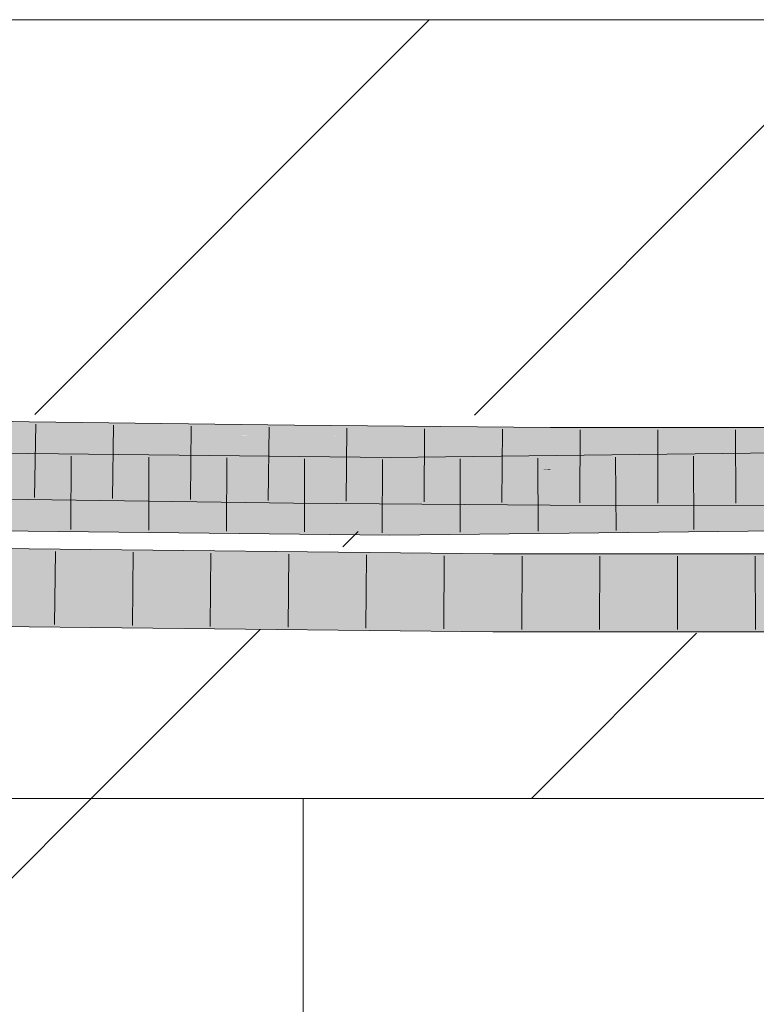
# Model space of a CAD drawing. Extents: x -620 to 300, y 62 to 1107.
# Tile 200 of 256: x 215.5 to 217.87, y 723.04 to 726.2. Entities that reach past the tile are written whole.
import ezdxf
from ezdxf.lldxf.tags import DXFTag

# ---------------------------------------------------------------- set-up
doc = ezdxf.new("R2010")
doc.units = 0
doc.layers.get('0').update_dxf_attribs({"lineweight": 35})
doc.layers.add('E_Detail_Linie_Text_Bem', color=7, linetype='Continuous', lineweight=13)
for name, color, linetype, lineweight, true_color in [('E_Detail_Wandschraffur', 7, 'Continuous', 5, 0xc0c0c0), ('E_Leerrohr 25-A06G9G0X8I', 7, 'Continuous', 9, 0xff8000), ('E_Leerrohr 25-Shading', 7, 'Continuous', 9, 0xff8000)]:
    doc.layers.add(name, color=color, linetype=linetype, lineweight=lineweight, true_color=true_color)
tags = doc.linetypes.add('fein_strichliert', pattern=[4, 1, -2, 1]).pattern_tags.tags
tags[8:9] = [DXFTag(74, 4), DXFTag(75, 0), DXFTag(340, '0'), DXFTag(46, 0.0), DXFTag(50, 0.0), DXFTag(44, 0.0), DXFTag(45, 0.0)]
tags[6:7] = [DXFTag(74, 4), DXFTag(75, 0), DXFTag(340, '0'), DXFTag(46, 0.0), DXFTag(50, 0.0), DXFTag(44, 0.0), DXFTag(45, 0.0)]
tags[4:5] = [DXFTag(74, 4), DXFTag(75, 0), DXFTag(340, '0'), DXFTag(46, 0.0), DXFTag(50, 0.0), DXFTag(44, 0.0), DXFTag(45, 0.0)]

# ---------------------------------------------------------------- blocks, each defined once
blk = doc.blocks.new('Shading-A06G9FMP8I', base_point=(188.1987, 722.6844))
at = {"layer": 'E_Leerrohr 25-Shading', "color": 43, "true_color": 0xd7ab7f}
for points in [[(215.5309, 724.8964), (215.0792, 724.9161), (214.7406, 724.8857), (214.7316, 724.8859)], [(215.5311, 724.9095), (215.0867, 724.9167), (215.5309, 724.8964), (215.0792, 724.9161)], [(215.9733, 724.9036), (215.5311, 724.9095), (215.5309, 724.8964)], [(214.7406, 724.8857), (215.5306, 724.8729), (215.5309, 724.8964)], [(215.5306, 724.8729), (215.9733, 724.9036), (215.5309, 724.8964)], [(216.3261, 724.8701), (215.9733, 724.9036), (216.1774, 724.8643), (215.5306, 724.8729)], [(216.3833, 724.8982), (215.9733, 724.9036), (216.3831, 724.8723), (216.3261, 724.8701)], [(216.383, 724.8646), (217.2058, 724.8699), (216.9076, 724.8939), (217.2059, 724.8915)], [(216.383, 724.8646), (216.9076, 724.8939), (216.3831, 724.8723)], [(216.9076, 724.8939), (216.3833, 724.8982), (216.3831, 724.8723)], [(218.0177, 724.8798), (218.0176, 724.8906), (217.2058, 724.8699), (217.2059, 724.8915)], [(218.0177, 724.8798), (217.2058, 724.8699), (218.0177, 724.8585), (217.2058, 724.8636)], [(216.383, 724.8646), (216.3261, 724.8701), (216.181, 724.8643), (216.1774, 724.8643)], [(216.2771, 724.8644), (216.181, 724.8643), (216.3829, 724.8628), (216.3829, 724.8616)], [(216.383, 724.8646), (216.2771, 724.8644), (216.3829, 724.8628)], [(216.3261, 724.8701), (216.383, 724.8646), (216.3831, 724.8723)], [(217.2057, 724.8549), (216.8999, 724.8608), (216.3829, 724.8628), (216.383, 724.8646)], [(217.2057, 724.8549), (216.3829, 724.8628), (216.3829, 724.8616)], [(216.5267, 724.8655), (216.383, 724.8646), (216.8999, 724.8608)], [(216.643, 724.8663), (216.5267, 724.8655), (217.2058, 724.8585), (216.8999, 724.8608)], [(216.6704, 724.8665), (216.643, 724.8663), (217.2058, 724.8594), (217.2058, 724.8585)], [(216.9095, 724.868), (216.6704, 724.8665), (217.2058, 724.8636), (217.2058, 724.8594)], [(217.2058, 724.8585), (216.8999, 724.8608), (217.2058, 724.8569)], [(216.8999, 724.8608), (217.2057, 724.8549), (217.2058, 724.8569)], [(217.2058, 724.8636), (217.2058, 724.8699), (216.9095, 724.868)], [(217.2058, 724.8569), (217.2057, 724.8549), (217.8104, 724.8542)], [(218.0177, 724.8585), (217.2058, 724.8636), (218.0177, 724.8555), (217.2058, 724.8594)], [(217.2058, 724.8594), (217.2058, 724.8585), (218.0177, 724.8555), (218.0177, 724.8541)], [(218.0177, 724.8541), (217.2058, 724.8585), (217.8104, 724.8542), (217.2058, 724.8569)], [(218.0177, 724.8541), (217.8104, 724.8542), (218.0177, 724.854)], [(216.6903, 724.7587), (219.1758, 724.7867), (217.9349, 724.8093), (219.1751, 724.8233)], [(217.9349, 724.8093), (216.6903, 724.7953), (216.6903, 724.7809)], [(216.6903, 724.7587), (217.9349, 724.8093), (216.6903, 724.7809)], [(214.479, 724.7906), (214.2156, 724.7858), (215.6472, 724.7931), (215.5979, 724.7911)], [(215.5979, 724.7911), (214.2156, 724.7858), (215.1956, 724.7751)], [(215.1098, 724.802), (214.479, 724.7906), (215.7982, 724.7991), (215.6472, 724.7931)], [(215.4743, 724.8087), (215.1098, 724.802), (215.9159, 724.8038), (215.7982, 724.7991)], [(216.6903, 724.7953), (215.5979, 724.7911), (215.198, 724.775), (215.1956, 724.7751)], [(216.6903, 724.7953), (215.198, 724.775), (216.6903, 724.7809)], [(215.198, 724.775), (216.6903, 724.7587), (216.6903, 724.7809)], [(215.5979, 724.7911), (216.6903, 724.7953), (215.6472, 724.7931)], [(215.6472, 724.7931), (216.6903, 724.7953), (215.7982, 724.7991)], [(215.7982, 724.7991), (216.6903, 724.7953), (215.9159, 724.8038)], [(214.627, 724.7108), (214.6368, 724.7078), (215.528, 724.6961), (215.5276, 724.6736)], [(214.6368, 724.7078), (214.7567, 724.6721), (215.5276, 724.6736), (215.5274, 724.6595)], [(216.1876, 724.6508), (215.528, 724.6961), (215.5276, 724.6736)], [(216.1876, 724.6508), (216.3807, 724.6482), (215.528, 724.6961), (216.381, 724.6848)], [(217.2048, 724.6415), (217.2049, 724.6782), (216.3807, 724.6482), (216.381, 724.6848)], [(215.5274, 724.6595), (216.1876, 724.6508), (215.5276, 724.6736)], [(217.2048, 724.6415), (217.9222, 724.6407), (217.2049, 724.6782), (217.9223, 724.6774)], [(216.6902, 724.5819), (213.8918, 724.6125), (216.6902, 724.5657), (214.1001, 724.6075)], [(216.6902, 724.5453), (214.1001, 724.6075), (213.9965, 724.6002), (213.9078, 724.6107)], [(216.6902, 724.5453), (213.9965, 724.6002), (215.2049, 724.5616)], [(214.1001, 724.6075), (216.6902, 724.5453), (216.6902, 724.5657)], [(219.1795, 724.5921), (219.1791, 724.6099), (216.6902, 724.5657), (216.6902, 724.5819)], [(216.6902, 724.5453), (219.1798, 724.5734), (216.6902, 724.5657), (219.1795, 724.5921)], [(217.0219, 724.4804), (217.0219, 724.4853), (215.4234, 724.4921), (215.4236, 724.5029)], [(217.0218, 724.4537), (215.4233, 724.4807), (217.0217, 724.4487), (215.4231, 724.4702)], [(215.4231, 724.4702), (215.4231, 724.4664), (217.0217, 724.4487)], [(217.0219, 724.4688), (217.0219, 724.4804), (215.4233, 724.4853), (215.4234, 724.4921)], [(217.0219, 724.4688), (215.4233, 724.4853), (216.6905, 724.4713)], [(216.715, 724.471), (215.4233, 724.4853), (217.0218, 724.4643), (215.4233, 724.4836)], [(217.0218, 724.4643), (215.4233, 724.4836), (217.0218, 724.4537), (215.4233, 724.4807)], [(217.0219, 724.4677), (217.0219, 724.4688), (216.6905, 724.4713)], [(217.0219, 724.4677), (216.715, 724.471), (217.0218, 724.4647)], [(216.715, 724.471), (217.0218, 724.4643), (217.0218, 724.4647)], [(217.0219, 724.4677), (217.0218, 724.4643), (218.4883, 724.4658), (218.4883, 724.4608)], [(218.4884, 724.4492), (217.1182, 724.4641), (217.0218, 724.4537), (217.0218, 724.4643)], [(217.0219, 724.4804), (217.7727, 724.4822), (217.0219, 724.4853), (217.7728, 724.4855)], [(218.4882, 724.4716), (218.4881, 724.4839), (217.0219, 724.4688), (217.0219, 724.4804)], [(217.0219, 724.4677), (218.0166, 724.4707), (217.0219, 724.4688)], [(217.0219, 724.4677), (218.4883, 724.4658), (218.0166, 724.4707), (218.4883, 724.4658)], [(218.4883, 724.4608), (217.1182, 724.4641), (218.4883, 724.4547)], [(217.1182, 724.4641), (218.4884, 724.4492), (218.4883, 724.4547)], [(217.7727, 724.4822), (218.4881, 724.4839), (217.7728, 724.4855), (218.4881, 724.4858)], [(218.4884, 724.4492), (217.0218, 724.4537), (217.0217, 724.4487)], [(215.4201, 724.253), (216.5649, 724.2769), (215.4205, 724.2792)], [(215.4201, 724.253), (217.0206, 724.2353), (216.5649, 724.2769), (217.0208, 724.2719)], [(216.5649, 724.2769), (215.4206, 724.2896), (215.4205, 724.2792)], [(218.4902, 724.2358), (218.4899, 724.2725), (217.0206, 724.2353), (217.0208, 724.2719)]]:
    blk.add_solid(points, dxfattribs=at)
at = {"layer": 'E_Leerrohr 25-Shading', "color": 31, "true_color": 0xfabd7f}
for points in [[(214.7406, 724.8857), (214.6372, 724.8059), (215.5306, 724.8729), (215.5301, 724.8391)], [(216.181, 724.8643), (215.5306, 724.8729), (215.5301, 724.8391)], [(215.5293, 724.7845), (216.181, 724.8643), (215.5301, 724.8391)], [(215.5293, 724.7845), (216.382, 724.7732), (216.181, 724.8643), (216.3829, 724.8616)], [(217.2053, 724.7665), (217.2057, 724.8549), (216.382, 724.7732), (216.3829, 724.8616)], [(217.2053, 724.7665), (217.8103, 724.7659), (217.2057, 724.8549), (217.8104, 724.8542)], [(217.8103, 724.7659), (218.018, 724.7656), (217.8104, 724.8542), (218.0177, 724.854)], [(214.6372, 724.8059), (214.6284, 724.7991), (215.5301, 724.8391), (215.5293, 724.7845)], [(214.6278, 724.7594), (215.5289, 724.7586), (214.6282, 724.7842), (215.5291, 724.7764)], [(215.5291, 724.7764), (215.5293, 724.7845), (214.6282, 724.7842), (214.6284, 724.7991)], [(215.5291, 724.7764), (216.382, 724.7703), (215.5292, 724.7823), (216.382, 724.7732)], [(216.382, 724.7732), (215.5293, 724.7845), (215.5292, 724.7823)], [(216.6903, 724.7587), (218.2969, 724.7338), (219.1758, 724.7867), (219.1766, 724.7437)], [(215.198, 724.775), (214.4439, 724.745), (216.6903, 724.7587), (214.444, 724.7323)], [(216.6902, 724.7097), (216.6903, 724.7587), (214.4441, 724.7058), (214.444, 724.7323)], [(214.6276, 724.7488), (214.6275, 724.746), (215.5288, 724.7504), (215.5285, 724.7338)], [(214.6276, 724.7488), (215.5288, 724.7504), (214.6278, 724.7594), (215.5289, 724.7586)], [(216.3818, 724.7508), (215.5288, 724.7504), (216.3815, 724.7234), (215.5285, 724.7338)], [(215.5288, 724.7504), (216.3818, 724.7531), (215.5289, 724.7586), (216.3818, 724.7592)], [(215.5288, 724.7504), (216.3818, 724.7508), (216.2211, 724.7526)], [(215.5289, 724.7586), (216.3818, 724.7592), (215.5291, 724.7764), (216.382, 724.7703)], [(216.3818, 724.7508), (216.3818, 724.7531), (216.2211, 724.7526)], [(217.2051, 724.7213), (217.2052, 724.7421), (216.3815, 724.7234), (216.3818, 724.7508)], [(216.3818, 724.7592), (217.2053, 724.7618), (216.382, 724.7703), (217.2053, 724.7665)], [(216.3818, 724.7531), (217.2053, 724.7579), (216.3818, 724.7592), (217.2053, 724.7618)], [(217.1744, 724.7556), (217.2053, 724.7579), (216.3818, 724.7523), (216.3818, 724.7531)], [(217.0208, 724.744), (217.1744, 724.7556), (216.3818, 724.7508), (216.3818, 724.7523)], [(217.2053, 724.7665), (216.382, 724.7732), (216.382, 724.7703)], [(216.6903, 724.7587), (216.6902, 724.7187), (218.4221, 724.7318), (217.8659, 724.7247)], [(217.2052, 724.7455), (217.2053, 724.7557), (217.0208, 724.744), (217.1744, 724.7556)], [(217.2053, 724.7557), (217.2053, 724.7579), (217.1744, 724.7556)], [(217.2052, 724.7455), (217.9064, 724.7536), (217.2053, 724.7557), (217.9808, 724.7616)], [(217.7512, 724.7369), (217.9064, 724.7536), (217.2052, 724.7421), (217.2052, 724.7455)], [(217.8103, 724.7659), (217.2053, 724.7665), (217.2053, 724.7618)], [(218.018, 724.7656), (217.8103, 724.7659), (217.2053, 724.7579), (217.2053, 724.7618)], [(218.018, 724.7656), (217.2053, 724.7579), (218.0157, 724.7654)], [(217.9808, 724.7616), (218.0157, 724.7654), (217.2053, 724.7557), (217.2053, 724.7579)], [(218.0181, 724.7344), (218.0181, 724.7549), (217.7512, 724.7369), (217.9064, 724.7536)], [(214.6275, 724.746), (214.627, 724.7108), (215.5285, 724.7338), (215.528, 724.6961)], [(215.5285, 724.7338), (215.528, 724.6961), (216.3815, 724.7234), (216.381, 724.6848)], [(216.3815, 724.7234), (216.381, 724.6848), (217.2051, 724.7156), (217.2049, 724.6782)], [(217.2051, 724.7213), (216.3815, 724.7234), (216.6903, 724.7205)], [(219.1767, 724.7415), (216.6902, 724.7097), (219.1768, 724.7359), (217.4534, 724.7067)], [(216.6902, 724.7187), (216.6902, 724.7097), (217.8659, 724.7247)], [(217.2051, 724.7156), (217.2051, 724.7213), (216.6903, 724.7205)], [(217.0208, 724.744), (217.2052, 724.7421), (217.2052, 724.7455)], [(217.2051, 724.7156), (217.2049, 724.6782), (217.5347, 724.7136)], [(217.7512, 724.7369), (217.2052, 724.7421), (217.5347, 724.7136), (217.2051, 724.7156)], [(217.4534, 724.7067), (219.1774, 724.7), (219.1768, 724.7359)], [(217.8679, 724.7116), (217.7512, 724.7369), (217.5347, 724.7136)], [(218.0181, 724.7344), (217.7512, 724.7369), (218.0182, 724.7107), (217.8679, 724.7116)], [(216.6902, 724.5819), (216.6902, 724.6703), (213.8918, 724.6125), (213.8928, 724.7009)], [(216.6902, 724.7097), (215.2973, 724.7073), (216.6902, 724.6703), (215.2975, 724.6855)], [(217.4534, 724.7067), (216.6902, 724.7097), (216.6902, 724.6937)], [(219.1774, 724.7), (217.4534, 724.7067), (216.6902, 724.6703), (216.6902, 724.6937)], [(219.1774, 724.7), (216.6902, 724.6703), (219.0019, 724.6964)], [(219.1791, 724.6099), (219.1775, 724.6983), (216.6902, 724.5819), (216.6902, 724.6703)], [(218.0183, 724.679), (217.8679, 724.7116), (217.2049, 724.6782), (217.5347, 724.7136)], [(218.0183, 724.679), (217.2049, 724.6782), (217.9223, 724.6774)], [(217.0213, 724.3603), (217.0217, 724.4487), (215.4219, 724.378), (215.4231, 724.4664)], [(218.4892, 724.3608), (218.4884, 724.4492), (217.0213, 724.3603), (217.0217, 724.4487)], [(216.7246, 724.3472), (217.0213, 724.3603), (215.4214, 724.3433), (215.4217, 724.3688)], [(217.0213, 724.3603), (215.4219, 724.378), (215.4217, 724.3688)], [(215.4214, 724.3433), (215.4208, 724.3022), (216.7246, 724.3472), (215.8127, 724.3069)], [(217.021, 724.3215), (217.0212, 724.3481), (215.8127, 724.3069), (216.7246, 724.3472)], [(217.0212, 724.3481), (217.0213, 724.3603), (216.7246, 724.3472)], [(217.0208, 724.286), (218.4895, 724.3238), (217.021, 724.3215), (218.4893, 724.3476)], [(217.021, 724.3215), (218.4893, 724.3476), (217.0212, 724.3481), (218.4892, 724.3608)], [(218.4892, 724.3608), (217.0213, 724.3603), (217.0212, 724.3481)], [(215.8127, 724.3069), (215.4206, 724.2896), (217.0208, 724.286), (216.5649, 724.2769)], [(215.4208, 724.3022), (215.4206, 724.2896), (215.8127, 724.3069)], [(215.8127, 724.3069), (217.0208, 724.286), (217.021, 724.3215)], [(217.0208, 724.2719), (218.4899, 724.2725), (217.0208, 724.286), (218.4895, 724.3238)], [(216.5649, 724.2769), (217.0208, 724.2719), (217.0208, 724.286)]]:
    blk.add_solid(points, dxfattribs=at)
blk = doc.blocks.new('Referenz-A06G9G0Z8I')
at = {"layer": 'E_Detail_Linie_Text_Bem', "linetype": 'Continuous', "ltscale": 0.13}
for p, q in [((206.3341, 726.2001), (266.3122, 726.2001)), ((218.1341, 723.7001), (206.3341, 723.7001)), ((216.4112, 723.7001), (213.9112, 723.7001)), ((216.4112, 711.9001), (216.4112, 723.7001))]:
    blk.add_line(p, q, dxfattribs=at)
at = {"layer": 'E_Detail_Wandschraffur', "linetype": 'ByBlock', "ltscale": 0.13}
for p, q in [((215.5493, 724.9331), (216.8162, 726.2001)), ((217.1447, 723.7001), (217.6752, 724.2306))]:
    blk.add_line(p, q, dxfattribs=at)
at = {"layer": 'E_Detail_Wandschraffur', "linetype": 'fein_strichliert', "ltscale": 0.13}
for p, q in [((216.9616, 724.9312), (218.2305, 726.2001)), ((216.5389, 724.5085), (216.5879, 724.5575)), ((215.7305, 723.7001), (216.2735, 724.2431)), ((213.9112, 721.8808), (215.7305, 723.7001))]:
    blk.add_line(p, q, dxfattribs=at)
at = {"layer": 'E_Leerrohr 25-A06G9G0X8I', "linetype": 'Continuous', "ltscale": 0.13}
for p, q in [((215.5311, 724.9095), (214.6306, 724.9241)), ((216.3833, 724.8982), (215.5311, 724.9095)), ((215.5523, 724.9017), (215.5489, 724.6667)), ((215.8022, 724.8984), (215.799, 724.6634)), ((216.052, 724.8951), (216.0491, 724.6601)), ((216.3018, 724.8918), (216.2992, 724.6568)), ((217.2059, 724.8915), (216.3833, 724.8982)), ((216.5516, 724.8893), (216.5494, 724.6543)), ((216.8014, 724.8873), (216.7996, 724.6523)), ((217.0512, 724.8853), (217.0498, 724.6503)), ((218.0176, 724.8906), (217.2059, 724.8915)), ((217.3009, 724.8839), (217.3001, 724.6489)), ((217.5507, 724.8836), (217.5503, 724.6486)), ((217.8004, 724.8834), (217.8006, 724.6484)), ((216.6903, 724.7953), (213.8943, 724.8259)), ((219.1751, 724.8233), (216.6903, 724.7953)), ((215.6662, 724.799), (215.6652, 724.564)), ((215.9161, 724.7963), (215.9153, 724.5613)), ((216.166, 724.7936), (216.1654, 724.5586)), ((216.4158, 724.7908), (216.4155, 724.5558)), ((216.6657, 724.7881), (216.6656, 724.5531)), ((216.9155, 724.7904), (216.9158, 724.5554)), ((217.1652, 724.7932), (217.166, 724.5582)), ((217.415, 724.796), (217.4162, 724.561)), ((217.6647, 724.7988), (217.6664, 724.5638)), ((215.5274, 724.6595), (214.6263, 724.6742)), ((216.3807, 724.6482), (215.5274, 724.6595)), ((217.2048, 724.6415), (216.3807, 724.6482)), ((218.0184, 724.6406), (217.2048, 724.6415)), ((216.6902, 724.5453), (213.8914, 724.5759)), ((219.1798, 724.5733), (216.6902, 724.5453)), ((217.0219, 724.4853), (215.4236, 724.5029)), ((215.6156, 724.4933), (215.6125, 724.2583)), ((215.8654, 724.4906), (215.8627, 724.2556)), ((216.1152, 724.4878), (216.1128, 724.2528)), ((216.3651, 724.485), (216.363, 724.25)), ((216.6149, 724.4823), (216.6131, 724.2473)), ((216.8647, 724.4795), (216.8632, 724.2445)), ((218.4881, 724.4858), (217.0219, 724.4853)), ((217.1145, 724.4778), (217.1134, 724.2428)), ((217.3642, 724.4779), (217.3637, 724.2429)), ((217.6139, 724.478), (217.614, 724.243)), ((217.8637, 724.4781), (217.8643, 724.2431)), ((217.0206, 724.2353), (215.4201, 724.253)), ((218.4902, 724.2358), (217.0206, 724.2353))]:
    blk.add_line(p, q, dxfattribs=at)

msp = doc.modelspace()

# ---------------------------------------------------------------- block references
at = {"color": 8, "lineweight": 25, "ltscale": 0.25, "true_color": 0x808080}
msp.add_blockref('Referenz-A06G9G0Z8I', (0, 0), dxfattribs=at)
msp.add_blockref('Shading-A06G9FMP8I', (188.1987, 722.6844))

doc.saveas('drawing.dxf')
